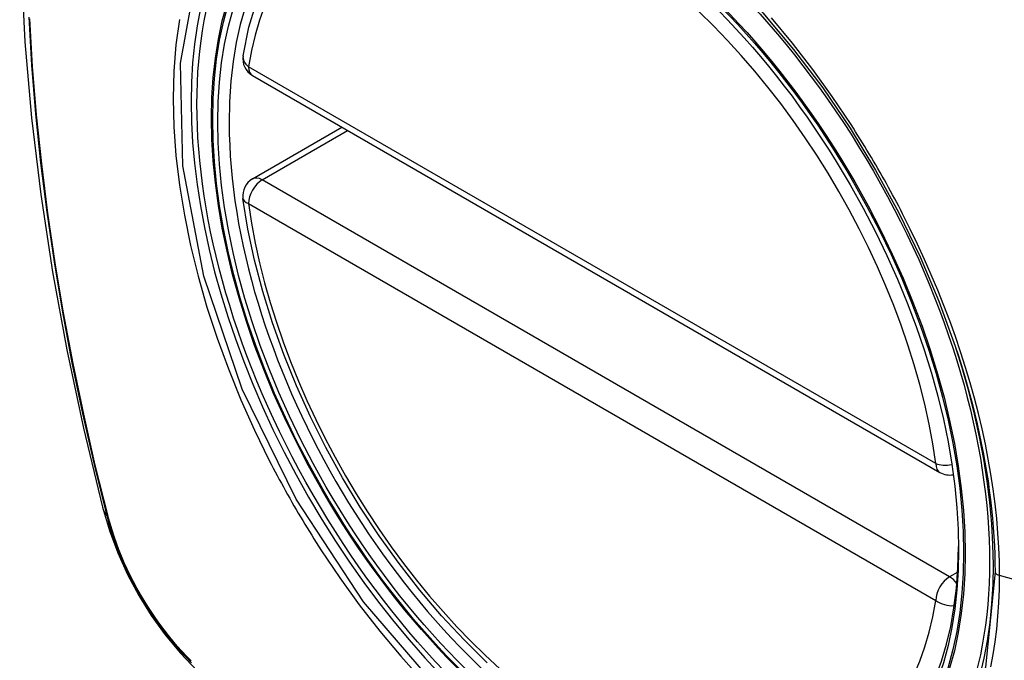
# Model space of a CAD drawing. Header units: inches. Extents: x 532.4 to 626.5, y 208.9 to 290.2.
# Tile 3 of 122: x 573.21 to 573.811, y 246.675 to 247.066. Entities that reach past the tile are written whole.
import ezdxf

# ---------------------------------------------------------------- set-up
doc = ezdxf.new("R2010")
doc.units = ezdxf.units.IN
doc.header["$MEASUREMENT"] = 0
doc.layers.add('Visible Edges(ANSI)', color=7, linetype='Continuous', lineweight=25)
doc.layers.add('Visible Tangent Edges(ANSI)', color=7, linetype='Continuous', lineweight=25)

msp = doc.modelspace()

# ---------------------------------------------------------------- linework, layer by layer
at = {"layer": 'Visible Edges(ANSI)'}
for p, q in [((573.35192, 247.0318), (573.77166, 246.78946)), ((573.35192, 246.96867), (573.40658, 247.00024))]:
    msp.add_line(p, q, dxfattribs=at)
at = {"layer": 'Visible Edges(ANSI)', "flags": 128}
for points in [[(573.26382, 247.47551), (573.25097, 247.43745), (573.23991, 247.39827), (573.23061, 247.35803), (573.22306, 247.31681), (573.21721, 247.27467), (573.21307, 247.23168), (573.21059, 247.18788), (573.20977, 247.14336), (573.21059, 247.09816), (573.21301, 247.05235), (573.21704, 247.00599), (573.22263, 246.95916), (573.22978, 246.91191), (573.23846, 246.86431), (573.24865, 246.81643), (573.26033, 246.76835)], [(573.34617, 247.04393), (573.34977, 247.06141), (573.35469, 247.0779), (573.36094, 247.0933), (573.3685, 247.1075), (573.37736, 247.12039), (573.38748, 247.13187), (573.39879, 247.14181), (573.4112, 247.15013)], [(573.66359, 247.07005), (573.68235, 247.04772), (573.70011, 247.02423), (573.71683, 246.99963), (573.7324, 246.97413), (573.7467, 246.9479), (573.75963, 246.92113), (573.7711, 246.89399), (573.78104, 246.86662)], [(573.49517, 246.67329), (573.48109, 246.68719), (573.4674, 246.70195), (573.45417, 246.71751), (573.44145, 246.73379), (573.42929, 246.75072), (573.41775, 246.76822), (573.40688, 246.78621), (573.39673, 246.80462), (573.38735, 246.82337), (573.37876, 246.84236), (573.37102, 246.86152), (573.36417, 246.88076), (573.35822, 246.89999), (573.35322, 246.91914), (573.34918, 246.93811), (573.34613, 246.95684)], [(573.26033, 246.76835), (573.26457, 246.75405), (573.26971, 246.74033), (573.27569, 246.72713), (573.2825, 246.71441), (573.29011, 246.70216), (573.29855, 246.69037), (573.30787, 246.67906), (573.31812, 246.66824)]]:
    msp.add_lwpolyline(points, dxfattribs=at)
at = {"layer": 'Visible Edges(ANSI)'}
for centre, start, end in [((573.35783, 247.04202), 170.71815, 240), ((573.35783, 246.95845), 120, 187.82827), ((573.77757, 246.79969), 240, 281.23954)]:
    msp.add_arc(centre, 0.01181, start, end, dxfattribs=at)
msp.add_ellipse((573.56039, 246.87485), major_axis=(0.15748, -0.27276), ratio=0.57735, start_param=2.363977, end_param=7.060801, dxfattribs=at)
msp.add_ellipse((573.55691, 246.87284), major_axis=(-0.15994, 0.27703), ratio=0.57735, dxfattribs=at)
at = {"layer": 'Visible Tangent Edges(ANSI)'}
for p, q in [((573.76921, 246.79487), (573.34947, 247.0372)), ((573.35783, 246.96809), (573.41004, 246.99824)), ((573.77757, 246.72575), (573.35783, 246.96809)), ((573.34947, 246.95362), (573.76921, 246.71129)), ((573.26385, 246.76222), (573.26373, 246.76268)), ((573.78256, 246.72863), (573.77757, 246.72575)), ((573.99283, 246.67517), (573.80808, 246.72652))]:
    msp.add_line(p, q, dxfattribs=at)
at = {"layer": 'Visible Tangent Edges(ANSI)', "flags": 128}
for points in [[(573.80535, 246.72868), (573.79961, 246.67055), (573.78267, 246.62174), (573.75523, 246.58435), (573.71876, 246.56041), (573.67487, 246.55094), (573.62539, 246.55622), (573.57271, 246.57603), (573.51921, 246.60947), (573.46746, 246.65499), (573.41975, 246.71042), (573.37851, 246.7731), (573.34554, 246.84033), (573.32213, 246.90933), (573.30943, 246.97668), (573.30805, 247.03931), (573.31804, 247.09413)], [(573.2153, 247.06737), (573.21703, 247.03808), (573.21944, 247.00846), (573.22253, 246.97856), (573.2263, 246.9484), (573.23074, 246.91799), (573.23586, 246.88733), (573.24164, 246.85648), (573.24809, 246.82545), (573.25519, 246.79425), (573.26295, 246.76292)], [(573.26373, 246.76268), (573.25596, 246.79394), (573.24884, 246.82506), (573.24238, 246.85603), (573.23658, 246.88683), (573.23145, 246.91742), (573.22699, 246.94778), (573.2232, 246.97788), (573.2201, 247.00773), (573.21768, 247.03729), (573.21594, 247.06653)], [(573.30729, 247.06609), (573.30517, 247.05059), (573.3039, 247.03447), (573.30348, 247.01778), (573.30391, 247.00056), (573.3052, 246.98292), (573.30734, 246.96491), (573.31031, 246.94661), (573.3141, 246.92805), (573.31869, 246.90932), (573.32409, 246.89047), (573.33026, 246.87155), (573.3372, 246.85265), (573.34485, 246.83387), (573.35319, 246.81524), (573.3622, 246.79683)], [(573.7174, 247.00191), (573.70598, 247.01898), (573.69403, 247.03559), (573.68161, 247.05166), (573.66875, 247.06715)], [(573.74893, 246.9473), (573.74773, 246.94963), (573.74651, 246.95196), (573.74529, 246.95428), (573.74406, 246.9566), (573.74282, 246.95891), (573.74156, 246.96122), (573.7403, 246.96353), (573.73903, 246.96583), (573.73775, 246.96812), (573.73646, 246.97041), (573.73515, 246.9727), (573.73384, 246.97498), (573.73252, 246.97726), (573.7312, 246.97953), (573.72986, 246.98179), (573.72851, 246.98405), (573.72715, 246.9863), (573.72579, 246.98855), (573.72441, 246.99079), (573.72303, 246.99303), (573.72164, 246.99526), (573.72023, 246.99748), (573.71882, 246.9997), (573.7174, 247.00191)], [(573.80808, 246.72652), (573.80797, 246.73502), (573.80765, 246.74365), (573.80711, 246.75241), (573.80635, 246.76127), (573.80539, 246.77022), (573.80421, 246.77927), (573.80282, 246.78838), (573.80123, 246.79756), (573.79943, 246.8068), (573.79742, 246.81607), (573.79521, 246.82537), (573.7928, 246.83473), (573.79018, 246.84413), (573.78736, 246.85357), (573.78434, 246.86302), (573.78113, 246.87249), (573.77772, 246.88196), (573.77414, 246.8914), (573.77037, 246.90082), (573.76642, 246.91021), (573.7623, 246.91955), (573.75801, 246.92886), (573.75355, 246.93811), (573.74893, 246.9473)], [(573.78104, 246.86662), (573.783, 246.86065), (573.78488, 246.85468), (573.78667, 246.84872), (573.78839, 246.84277), (573.79003, 246.83683), (573.79158, 246.83092), (573.79305, 246.82502), (573.79444, 246.81915), (573.79575, 246.81329), (573.79697, 246.80744), (573.79812, 246.80161), (573.79918, 246.79581), (573.80016, 246.79002), (573.80105, 246.78426), (573.80186, 246.77852), (573.80259, 246.77282), (573.80323, 246.76715), (573.80379, 246.76152), (573.80427, 246.75593), (573.80465, 246.75039), (573.80496, 246.74488), (573.80517, 246.73943), (573.8053, 246.73403), (573.80535, 246.72868)], [(573.3622, 246.79683), (573.3634, 246.7945), (573.36461, 246.79217), (573.36582, 246.78984), (573.36705, 246.78752), (573.36829, 246.7852), (573.36954, 246.78289), (573.3708, 246.78059), (573.37207, 246.77829), (573.37335, 246.77599), (573.37464, 246.7737), (573.37594, 246.77141), (573.37725, 246.76913), (573.37857, 246.76686), (573.3799, 246.76459), (573.38124, 246.76232), (573.38259, 246.76007), (573.38395, 246.75781), (573.38532, 246.75557), (573.3867, 246.75333), (573.38808, 246.75109), (573.38948, 246.74887), (573.39089, 246.74665), (573.3923, 246.74443), (573.39373, 246.74222)], [(573.26295, 246.76292), (573.26404, 246.75887), (573.26525, 246.75481), (573.26656, 246.75074), (573.26798, 246.74666), (573.2695, 246.74259), (573.27113, 246.73853), (573.27286, 246.73448), (573.27469, 246.73045), (573.27661, 246.72645), (573.27862, 246.72248), (573.28073, 246.71854), (573.28292, 246.71465), (573.28519, 246.71081), (573.28755, 246.70702), (573.28998, 246.70329), (573.29249, 246.69962), (573.29506, 246.69603), (573.29771, 246.69251), (573.30041, 246.68906), (573.30317, 246.68571), (573.30599, 246.68244), (573.30886, 246.67927), (573.31178, 246.67619), (573.31473, 246.67322)], [(573.31458, 246.67435), (573.31169, 246.67728), (573.30884, 246.68031), (573.30603, 246.68343), (573.30328, 246.68664), (573.30058, 246.68994), (573.29794, 246.69331), (573.29536, 246.69676), (573.29284, 246.70028), (573.29039, 246.70387), (573.28801, 246.70752), (573.28571, 246.71122), (573.28349, 246.71498), (573.28135, 246.71878), (573.27929, 246.72263), (573.27732, 246.72651), (573.27543, 246.73043), (573.27364, 246.73437), (573.27194, 246.73833), (573.27034, 246.7423), (573.26884, 246.74629), (573.26744, 246.75028), (573.26614, 246.75427), (573.26494, 246.75825), (573.26385, 246.76222)], [(573.39373, 246.74222), (573.40519, 246.72518), (573.41716, 246.70863), (573.42959, 246.69264), (573.44249, 246.6772), (573.45582, 246.66238)], [(573.80285, 246.67071), (573.80424, 246.67825), (573.80541, 246.68595), (573.80637, 246.6938), (573.80712, 246.7018), (573.80766, 246.70992), (573.80798, 246.71817), (573.80808, 246.72652)]]:
    msp.add_lwpolyline(points, dxfattribs=at)
at = {"layer": 'Visible Tangent Edges(ANSI)'}
for centre, major_axis, ratio, start_param, end_param in [((573.55939, 246.87427), (-0.17318, 0.29996), 0.57735, 5.05527, 10.652693), ((573.55934, 246.87425), (-0.15059, 0.26083), 0.57735, 4.097754, 6.89782), ((573.35783, 247.04202), (-0.01166, 0.00191), 0.667065, 0, 0.886663), ((573.35783, 247.04202), (-0.00591, -0.01023), 0.57735, 5.497787, 6.283185), ((573.35783, 246.95845), (-0.00591, -0.01023), 0.57735, 3.926991, 5.497787), ((573.35783, 246.95845), (-0.00591, 0.01023), 0.57735, 5.497787, 6.283185), ((573.35783, 246.95845), (-0.0117, -0.00161), 0.470841, 0, 0.713429), ((573.55934, 246.87425), (0.15059, -0.26083), 0.57735, 4.097754, 6.89782), ((573.77757, 246.79969), (-0.00591, -0.01023), 0.57735, 5.497787, 6.283185), ((573.77757, 246.79969), (-0.0117, -0.00161), 0.470841, 0.713429, 1.626628), ((573.3747, 246.79782), (-0.11437, -0.02947), 0.354513, 0, 0.141666), ((573.27226, 246.76583), (-0.00953, -0.00245), 0.359305, 0.141946, 0.405653), ((573.81022, 246.72908), (-0.00492, 0), 0.57735, 0.141897, 1.122073), ((573.77757, 246.71611), (0.00591, 0.01023), 0.57735, 0.785398, 2.356194), ((573.77757, 246.71611), (0.00591, -0.01023), 0.57735, 1.792602, 2.356194), ((573.77757, 246.71611), (0.01166, -0.00191), 0.667065, 4.028256, 5.068346)]:
    msp.add_ellipse(centre, major_axis=major_axis, ratio=ratio, start_param=start_param, end_param=end_param, dxfattribs=at)
for centre, major_axis in [((573.55999, 246.87462), (0.17111, -0.29637)), ((573.55701, 246.8729), (-0.1627, 0.2818)), ((573.55691, 246.87284), (0.1621, -0.28076))]:
    msp.add_ellipse(centre, major_axis=major_axis, ratio=0.57735, dxfattribs=at)

doc.saveas('drawing.dxf')
